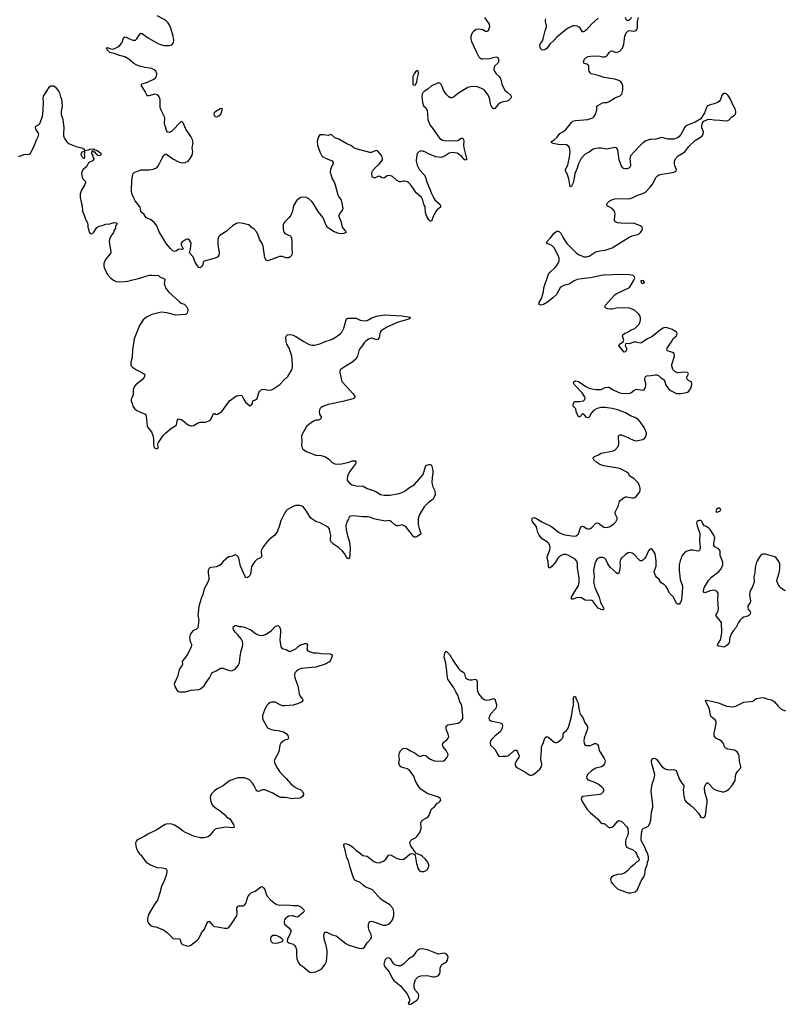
# Model space of a CAD drawing. Header units: inches. Extents: x 1843750 to 1959452, y 907112 to 1016326.
# Tile 20 of 137: x 1890329 to 1901690, y 910674 to 925316. Entities that reach past the tile are written whole.
import ezdxf

# ---------------------------------------------------------------- set-up
doc = ezdxf.new("R2010")
doc.units = ezdxf.units.IN
doc.header["$MEASUREMENT"] = 0
for name, color, linetype in [('B8991', 7, 'Continuous'), ('B8992', 7, 'Continuous'), ('B9901', 7, 'Continuous'), ('B9902', 7, 'Continuous')]:
    doc.layers.add(name, color=color, linetype=linetype)

msp = doc.modelspace()

# ---------------------------------------------------------------- linework, layer by layer
at = {"layer": 'B8991', "color": 6, "elevation": 700}
for points in [[(1892177, 920000), (1892156, 919970), (1892053, 919887), (1892030, 919857), (1892017, 919810), (1892013, 919730), (1891988, 919690), (1891983, 919670), (1891985, 919650), (1892000, 919610), (1892008, 919570), (1892032, 919532), (1892070, 919505), (1892134, 919474), (1892190, 919454), (1892203, 919443), (1892210, 919414), (1892211, 919370), (1892225, 919270), (1892234, 919250), (1892285, 919185), (1892309, 919130), (1892316, 919090), (1892315, 919010), (1892321, 918970), (1892331, 918950), (1892350, 918941), (1892370, 918939), (1892384, 918950), (1892379, 919010), (1892389, 919030), (1892462, 919130), (1892495, 919165), (1892570, 919230), (1892650, 919280), (1892658, 919290), (1892669, 919351), (1892690, 919378), (1892710, 919377), (1892730, 919369), (1892776, 919336), (1892810, 919304), (1892830, 919292), (1892870, 919277), (1892890, 919276), (1892910, 919282), (1892970, 919316), (1893010, 919330), (1893090, 919330), (1893139, 919350), (1893169, 919371), (1893210, 919459), (1893230, 919458), (1893250, 919447), (1893270, 919448), (1893330, 919488), (1893444, 919650), (1893550, 919723), (1893610, 919734), (1893630, 919726), (1893659, 919670), (1893686, 919630), (1893750, 919576), (1893770, 919584), (1893789, 919610), (1893793, 919647), (1893830, 919661), (1893857, 919683), (1893881, 919770), (1893893, 919787), (1893924, 919816), (1893950, 919820), (1894029, 919809), (1894070, 919812), (1894090, 919819), (1894195, 919890), (1894258, 919962), (1894301, 920000)], [(1895099, 920000), (1895108, 919950), (1895120, 919930), (1895286, 919750), (1895308, 919710), (1895302, 919690), (1895281, 919679), (1895130, 919638), (1894910, 919594), (1894834, 919566), (1894808, 919550), (1894790, 919530), (1894780, 919490), (1894785, 919450), (1894807, 919410), (1894806, 919390), (1894790, 919370), (1894770, 919362), (1894730, 919359), (1894695, 919345), (1894623, 919297), (1894592, 919268), (1894517, 919130), (1894514, 919110), (1894519, 919050), (1894517, 918990), (1894524, 918950), (1894535, 918930), (1894590, 918893), (1894730, 918838), (1894810, 918833), (1894874, 918814), (1894922, 918782), (1894970, 918730), (1895010, 918711), (1895050, 918707), (1895110, 918713), (1895223, 918737), (1895270, 918757), (1895316, 918756), (1895321, 918750), (1895324, 918730), (1895318, 918710), (1895228, 918590), (1895199, 918530), (1895193, 918490), (1895197, 918470), (1895210, 918446), (1895230, 918424), (1895270, 918401), (1895330, 918383), (1895430, 918377), (1895490, 918345), (1895610, 918304), (1895690, 918257), (1895743, 918243), (1895830, 918246), (1895969, 918271), (1896021, 918290), (1896057, 918310), (1896121, 918359), (1896197, 918403), (1896322, 918550), (1896361, 918670), (1896370, 918685), (1896390, 918698), (1896410, 918703), (1896430, 918703), (1896450, 918692), (1896470, 918610), (1896470, 918570), (1896459, 918510), (1896454, 918430), (1896469, 918369), (1896498, 918310), (1896501, 918250), (1896474, 918186), (1896396, 918130), (1896340, 918070), (1896270, 917958), (1896258, 917930), (1896249, 917891), (1896249, 917810), (1896264, 917750), (1896286, 917690), (1896288, 917670), (1896280, 917660), (1896230, 917628), (1896210, 917620), (1896190, 917619), (1896170, 917636), (1896150, 917670), (1896069, 917769), (1896050, 917785), (1896010, 917802), (1895990, 917801), (1895950, 917788), (1895929, 917789), (1895902, 917802), (1895853, 917850), (1895830, 917863), (1895810, 917866), (1895770, 917861), (1895630, 917881), (1895590, 917891), (1895530, 917918), (1895490, 917923), (1895423, 917923), (1895290, 917936), (1895246, 917934), (1895230, 917926), (1895218, 917910), (1895212, 917888), (1895190, 917849), (1895177, 917790), (1895180, 917730), (1895200, 917640), (1895227, 917550), (1895241, 917450), (1895232, 917370), (1895230, 917310), (1895210, 917300), (1895190, 917315), (1895156, 917376), (1895127, 917410), (1895066, 917466), (1894990, 917516), (1894959, 917550), (1894948, 917570), (1894945, 917590), (1894951, 917650), (1894943, 917690), (1894930, 917740), (1894910, 917768), (1894792, 917832), (1894730, 917854), (1894671, 917891), (1894648, 917910), (1894590, 918009), (1894546, 918066), (1894521, 918081), (1894490, 918090), (1894429, 918091), (1894390, 918078), (1894310, 918032), (1894287, 918013), (1894271, 917990), (1894230, 917902), (1894207, 917870), (1894188, 917792), (1894160, 917710), (1894122, 917650), (1894030, 917581), (1893979, 917521), (1893937, 917463), (1893922, 917430), (1893919, 917410), (1893924, 917350), (1893920, 917330), (1893905, 917315), (1893850, 917287), (1893821, 917259), (1893801, 917230), (1893775, 917185), (1893759, 917070), (1893750, 917052), (1893730, 917029), (1893710, 917017), (1893690, 917021), (1893677, 917037), (1893610, 917190), (1893584, 917310), (1893575, 917330), (1893555, 917350), (1893530, 917357), (1893490, 917339), (1893451, 917329), (1893430, 917329), (1893350, 917257), (1893313, 917210), (1893290, 917192), (1893250, 917178), (1893174, 917170), (1893156, 917164), (1893139, 917150), (1893131, 917130), (1893130, 917090), (1893141, 917010), (1893138, 916990), (1893114, 916930), (1893072, 916850), (1893050, 916770), (1893023, 916710), (1892990, 916590), (1892977, 916450), (1892991, 916390), (1892974, 916270), (1892950, 916249), (1892930, 916245), (1892901, 916230), (1892871, 916190), (1892862, 916170), (1892854, 916130), (1892863, 916070), (1892879, 916030), (1892881, 916010), (1892876, 915990), (1892824, 915876), (1892771, 915810), (1892745, 915770), (1892746, 915730), (1892742, 915718), (1892707, 915670), (1892691, 915629), (1892675, 915550), (1892651, 915490), (1892635, 915465), (1892626, 915434), (1892639, 915390), (1892670, 915338), (1892687, 915327), (1892703, 915323), (1892790, 915321), (1892870, 915343), (1892990, 915353), (1893016, 915364), (1893070, 915411), (1893099, 915461), (1893150, 915531), (1893179, 915590), (1893195, 915610), (1893249, 915631), (1893310, 915671), (1893326, 915674), (1893350, 915671), (1893410, 915647), (1893470, 915635), (1893490, 915639), (1893530, 915657), (1893573, 915710), (1893596, 915750), (1893605, 915850), (1893621, 915930), (1893641, 915990), (1893645, 916030), (1893638, 916070), (1893620, 916110), (1893570, 916170), (1893528, 916208), (1893504, 916250), (1893499, 916270), (1893506, 916290), (1893530, 916307), (1893550, 916307), (1893590, 916290), (1893630, 916294), (1893670, 916284), (1893761, 916241), (1893830, 916189), (1893870, 916170), (1893910, 916158), (1893950, 916162), (1893990, 916178), (1894070, 916234), (1894130, 916296), (1894150, 916304), (1894170, 916305), (1894190, 916287), (1894204, 916250), (1894206, 916210), (1894196, 916090), (1894198, 916058), (1894209, 915990), (1894230, 915965), (1894290, 915948), (1894330, 915926), (1894355, 915925), (1894430, 915958), (1894465, 915995), (1894490, 916014), (1894570, 916040), (1894590, 916039), (1894607, 916027), (1894593, 915953), (1894611, 915930), (1894690, 915901), (1894750, 915900), (1894810, 915890), (1894944, 915884), (1894970, 915870), (1894974, 915850), (1894948, 915790), (1894931, 915769), (1894870, 915732), (1894730, 915688), (1894510, 915667), (1894468, 915650), (1894440, 915630), (1894422, 915610), (1894414, 915590), (1894412, 915570), (1894416, 915530), (1894462, 915410), (1894479, 915290), (1894496, 915256), (1894530, 915210), (1894534, 915190), (1894520, 915170), (1894471, 915149), (1894390, 915124), (1894270, 915110), (1894234, 915114), (1894190, 915130), (1894126, 915166), (1894070, 915169), (1894050, 915161), (1894022, 915138), (1893996, 915110), (1893964, 915050), (1893936, 914970), (1893935, 914935), (1893941, 914910), (1894010, 914785), (1894042, 914770), (1894110, 914750), (1894170, 914744), (1894250, 914724), (1894290, 914700), (1894312, 914670), (1894320, 914650), (1894322, 914630), (1894317, 914623), (1894307, 914613), (1894270, 914602), (1894237, 914583), (1894210, 914557), (1894194, 914530), (1894180, 914430), (1894115, 914310), (1894112, 914290), (1894116, 914270), (1894150, 914195), (1894190, 914136), (1894230, 914090), (1894290, 914033), (1894355, 913955), (1894410, 913909), (1894448, 913888), (1894504, 913864), (1894525, 913845), (1894545, 913810), (1894544, 913790), (1894530, 913764), (1894510, 913748), (1894490, 913740), (1894408, 913732), (1894370, 913731), (1894310, 913745), (1894270, 913749), (1894210, 913747), (1894170, 913762), (1894090, 913815), (1893970, 913863), (1893930, 913861), (1893890, 913843), (1893870, 913840), (1893850, 913850), (1893841, 913861), (1893810, 913932), (1893790, 913961), (1893743, 914010), (1893710, 914028), (1893670, 914040), (1893624, 914044), (1893570, 914041), (1893458, 914002), (1893433, 913987), (1893350, 913921), (1893263, 913877), (1893221, 913850), (1893183, 913810), (1893164, 913776), (1893161, 913750), (1893171, 913689), (1893184, 913650), (1893197, 913630), (1893237, 913597), (1893306, 913550), (1893379, 913490), (1893403, 913463), (1893451, 913430), (1893504, 913350), (1893513, 913310), (1893510, 913302), (1893490, 913297), (1893390, 913308), (1893250, 913285), (1893230, 913274), (1893196, 913244), (1893158, 913190), (1893132, 913168), (1893110, 913158), (1893071, 913150), (1893010, 913152), (1892927, 913167), (1892790, 913230), (1892750, 913252), (1892707, 913287), (1892630, 913340), (1892590, 913355), (1892530, 913360), (1892490, 913347), (1892356, 913264), (1892234, 913206), (1892178, 913170), (1892090, 913126), (1892069, 913111), (1892053, 913090), (1892048, 913070), (1892055, 913030), (1892066, 912986), (1892085, 912945), (1892111, 912911), (1892135, 912890), (1892157, 912850), (1892207, 912790), (1892271, 912750), (1892366, 912706), (1892450, 912702), (1892493, 912693), (1892510, 912677), (1892516, 912656), (1892510, 912610), (1892474, 912510), (1892435, 912425), (1892413, 912330), (1892387, 912250), (1892375, 912225), (1892326, 912154), (1892244, 912010), (1892230, 911946), (1892228, 911908), (1892242, 911882), (1892270, 911847), (1892310, 911831), (1892350, 911825), (1892463, 911783), (1892522, 911742), (1892588, 911670), (1892610, 911654), (1892630, 911647), (1892690, 911652), (1892707, 911647), (1892715, 911635), (1892730, 911585), (1892750, 911562), (1892810, 911543), (1892830, 911540), (1892850, 911545), (1892870, 911553), (1892959, 911621), (1892988, 911652), (1893030, 911737), (1893073, 911790), (1893110, 911876), (1893130, 911905), (1893150, 911905), (1893194, 911850), (1893210, 911837), (1893230, 911829), (1893270, 911827), (1893370, 911804), (1893410, 911805), (1893430, 911813), (1893466, 911854), (1893556, 911990), (1893562, 912030), (1893556, 912104), (1893564, 912130), (1893583, 912137), (1893650, 912140), (1893671, 912149), (1893687, 912173), (1893719, 912270), (1893746, 912314), (1893770, 912330), (1893826, 912354), (1893910, 912419), (1893930, 912425), (1893950, 912407), (1893970, 912379), (1893990, 912310), (1894010, 912276), (1894053, 912230), (1894130, 912167), (1894150, 912158), (1894190, 912150), (1894295, 912155), (1894390, 912142), (1894461, 912141), (1894490, 912133), (1894516, 912116), (1894550, 912078), (1894554, 912070), (1894551, 912050), (1894542, 912038), (1894470, 911978), (1894450, 911972), (1894430, 911975), (1894391, 911991), (1894370, 911992), (1894330, 911984), (1894302, 911970), (1894277, 911950), (1894264, 911930), (1894256, 911910), (1894256, 911890), (1894265, 911865), (1894330, 911810), (1894355, 911775), (1894356, 911750), (1894351, 911730), (1894306, 911650), (1894301, 911610), (1894329, 911589), (1894390, 911570), (1894410, 911550), (1894430, 911519), (1894443, 911490), (1894441, 911410), (1894449, 911350), (1894470, 911290), (1894490, 911265), (1894550, 911226), (1894623, 911163), (1894650, 911148), (1894730, 911158), (1894799, 911190), (1894823, 911210), (1894844, 911236), (1894869, 911271), (1894889, 911310), (1894899, 911430), (1894897, 911470), (1894886, 911530), (1894857, 911630), (1894849, 911691), (1894851, 911729), (1894870, 911748), (1894890, 911746), (1894970, 911705), (1895030, 911690), (1895177, 911577), (1895210, 911557), (1895369, 911511), (1895410, 911505), (1895430, 911511), (1895450, 911526), (1895491, 911589), (1895546, 911650), (1895555, 911670), (1895552, 911710), (1895520, 911770), (1895510, 911810), (1895512, 911870), (1895519, 911890), (1895530, 911903), (1895550, 911908), (1895590, 911900), (1895730, 911850), (1895750, 911849), (1895770, 911850), (1895810, 911865), (1895840, 911890), (1895866, 911930), (1895887, 911990), (1895888, 912050), (1895881, 912081), (1895868, 912108), (1895830, 912152), (1895730, 912214), (1895687, 912247), (1895570, 912377), (1895463, 912423), (1895430, 912445), (1895390, 912483), (1895330, 912508), (1895310, 912522), (1895290, 912557), (1895241, 912710), (1895216, 912810), (1895192, 912852), (1895166, 912970), (1895152, 913010), (1895147, 913053), (1895158, 913062), (1895170, 913064), (1895230, 913045), (1895279, 913010), (1895330, 912959), (1895370, 912936), (1895429, 912889), (1895490, 912877), (1895590, 912800), (1895630, 912782), (1895670, 912780), (1895736, 912804), (1895770, 912830), (1895810, 912890), (1895830, 912897), (1895850, 912892), (1895927, 912847), (1895970, 912833), (1896010, 912829), (1896030, 912833), (1896054, 912846), (1896130, 912913), (1896150, 912918), (1896174, 912914), (1896200, 912900), (1896207, 912887), (1896213, 912827), (1896225, 912770), (1896250, 912691), (1896270, 912659), (1896290, 912649), (1896333, 912647), (1896370, 912665), (1896391, 912689), (1896406, 912730), (1896406, 912750), (1896391, 912790), (1896355, 912835), (1896310, 912879), (1896290, 912891), (1896219, 912919), (1896141, 913030), (1896128, 913068), (1896131, 913090), (1896140, 913110), (1896154, 913126), (1896210, 913152), (1896230, 913167), (1896275, 913230), (1896293, 913287), (1896295, 913310), (1896288, 913370), (1896301, 913399), (1896321, 913419), (1896374, 913446), (1896396, 913464), (1896412, 913488), (1896450, 913583), (1896490, 913612), (1896530, 913665), (1896550, 913672), (1896573, 913690), (1896584, 913710), (1896582, 913730), (1896553, 913753), (1896382, 913810), (1896290, 913875), (1896260, 913910), (1896210, 913991), (1896185, 914065), (1896130, 914140), (1896090, 914174), (1896030, 914190), (1895990, 914207), (1895971, 914230), (1895964, 914256), (1895974, 914330), (1895961, 914370), (1895970, 914410), (1895983, 914437), (1896000, 914460), (1896023, 914477), (1896050, 914482), (1896090, 914471), (1896127, 914447), (1896207, 914407), (1896250, 914373), (1896270, 914363), (1896290, 914364), (1896330, 914377), (1896355, 914375), (1896370, 914369), (1896430, 914321), (1896490, 914296), (1896510, 914292), (1896625, 914295), (1896653, 914310), (1896683, 914350), (1896692, 914370), (1896693, 914387), (1896686, 914410), (1896664, 914450), (1896622, 914502), (1896613, 914530), (1896616, 914550), (1896630, 914570), (1896681, 914610), (1896695, 914630), (1896703, 914650), (1896696, 914690), (1896669, 914751), (1896664, 914790), (1896668, 914810), (1896690, 914832), (1896811, 914849), (1896843, 914857), (1896869, 914871), (1896890, 914890), (1896906, 914914), (1896911, 914930), (1896914, 914970), (1896898, 915110), (1896893, 915130), (1896870, 915170), (1896839, 915270), (1896813, 915313), (1896781, 915381), (1896691, 915511), (1896679, 915570), (1896678, 915630), (1896659, 915750), (1896638, 915830), (1896640, 915870), (1896650, 915910), (1896662, 915918), (1896670, 915919), (1896721, 915870), (1896764, 915790), (1896849, 915669), (1896879, 915639), (1896930, 915606), (1896940, 915590), (1896946, 915550), (1896957, 915530), (1896984, 915510), (1897010, 915501), (1897050, 915500), (1897090, 915509), (1897110, 915505), (1897117, 915497), (1897126, 915470), (1897126, 915370), (1897132, 915330), (1897150, 915284), (1897190, 915234), (1897230, 915207), (1897270, 915198), (1897310, 915200), (1897370, 915223), (1897390, 915211), (1897412, 915130), (1897415, 915110), (1897410, 915092), (1897398, 915070), (1897326, 914990), (1897313, 914970), (1897299, 914930), (1897303, 914910), (1897330, 914888), (1897470, 914862), (1897490, 914850), (1897499, 914839), (1897505, 914810), (1897494, 914770), (1897471, 914729), (1897390, 914661), (1897340, 914610), (1897326, 914590), (1897319, 914559), (1897325, 914530), (1897390, 914467), (1897438, 914378), (1897450, 914364), (1897461, 914361), (1897510, 914366), (1897550, 914364), (1897584, 914370), (1897614, 914390), (1897670, 914444), (1897690, 914454), (1897713, 914453), (1897728, 914430), (1897752, 914370), (1897746, 914350), (1897705, 914290), (1897690, 914250), (1897690, 914227), (1897700, 914210), (1897726, 914190), (1897837, 914130), (1897910, 914082), (1897930, 914082), (1897950, 914088), (1897990, 914110), (1898057, 914170), (1898081, 914210), (1898087, 914230), (1898087, 914250), (1898075, 914295), (1898073, 914330), (1898082, 914450), (1898081, 914510), (1898106, 914554), (1898125, 914615), (1898141, 914639), (1898151, 914649), (1898170, 914649), (1898190, 914640), (1898270, 914572), (1898290, 914567), (1898310, 914567), (1898330, 914577), (1898370, 914605), (1898393, 914630), (1898403, 914650), (1898402, 914690), (1898407, 914710), (1898455, 914745), (1898470, 914763), (1898483, 914790), (1898528, 914952), (1898542, 915058), (1898559, 915121), (1898557, 915230), (1898570, 915255), (1898588, 915248), (1898597, 915210), (1898629, 915150), (1898635, 915070), (1898658, 914990), (1898703, 914930), (1898723, 914870), (1898767, 914807), (1898768, 914770), (1898716, 914630), (1898711, 914590), (1898716, 914550), (1898730, 914528), (1898750, 914521), (1898810, 914524), (1898870, 914550), (1898890, 914550), (1898910, 914540), (1898923, 914523), (1898941, 914450), (1899014, 914330), (1899024, 914310), (1899026, 914290), (1899018, 914250), (1898999, 914221), (1898974, 914206), (1898890, 914185), (1898830, 914153), (1898766, 914090), (1898750, 914050), (1898754, 914030), (1898771, 914010), (1898861, 913981), (1898930, 913946), (1898975, 913915), (1898994, 913894), (1899003, 913870), (1899004, 913850), (1898995, 913825), (1898976, 913804), (1898947, 913793), (1898695, 913765), (1898675, 913750), (1898671, 913730), (1898686, 913690), (1898759, 913570), (1898804, 913524), (1898913, 913433), (1898970, 913370), (1898990, 913361), (1899010, 913363), (1899030, 913355), (1899070, 913312), (1899090, 913303), (1899110, 913304), (1899130, 913310), (1899159, 913330), (1899210, 913394), (1899230, 913405), (1899250, 913404), (1899276, 913390), (1899352, 913312), (1899366, 913290), (1899372, 913228), (1899363, 913190), (1899336, 913130), (1899329, 913090), (1899330, 913045), (1899350, 913010), (1899390, 912991), (1899436, 912976), (1899478, 912938), (1899496, 912910), (1899510, 912872), (1899525, 912850), (1899532, 912830), (1899531, 912810), (1899494, 912786), (1899454, 912746), (1899410, 912714), (1899359, 912661), (1899315, 912625), (1899272, 912608), (1899210, 912602), (1899150, 912583), (1899119, 912561), (1899109, 912530), (1899119, 912490), (1899140, 912460), (1899210, 912393), (1899258, 912370), (1899290, 912362), (1899350, 912337), (1899374, 912334), (1899410, 912334), (1899473, 912347), (1899502, 912370), (1899563, 912510), (1899604, 912570), (1899616, 912610), (1899630, 912690), (1899653, 912750), (1899659, 912790), (1899674, 912826), (1899673, 912867), (1899663, 912910), (1899644, 912944), (1899618, 913010), (1899565, 913110), (1899561, 913150), (1899574, 913246), (1899584, 913276), (1899595, 913290), (1899650, 913311), (1899661, 913319), (1899673, 913330), (1899690, 913365), (1899707, 913413), (1899718, 913530), (1899736, 913604), (1899736, 913644), (1899716, 913796), (1899713, 913850), (1899728, 913950), (1899757, 914030), (1899764, 914090), (1899719, 914270), (1899719, 914301), (1899730, 914326), (1899750, 914333), (1899770, 914330), (1899790, 914318), (1899872, 914210), (1899910, 914180), (1899930, 914170), (1899990, 914160), (1900000, 914161)], [(1900000, 916772), (1899982, 916790), (1899954, 916854), (1899931, 916891), (1899910, 916911), (1899861, 916941), (1899832, 916990), (1899790, 917026), (1899775, 917050), (1899759, 917090), (1899758, 917110), (1899787, 917190), (1899785, 917270), (1899778, 917338), (1899770, 917373), (1899757, 917397), (1899730, 917433), (1899710, 917447), (1899690, 917441), (1899670, 917417), (1899631, 917330), (1899615, 917305), (1899590, 917280), (1899570, 917269), (1899550, 917270), (1899453, 917370), (1899430, 917384), (1899390, 917392), (1899370, 917389), (1899330, 917365), (1899269, 917310), (1899255, 917290), (1899246, 917250), (1899250, 917190), (1899248, 917150), (1899230, 917087), (1899210, 917076), (1899190, 917089), (1899152, 917132), (1899110, 917170), (1899081, 917201), (1899066, 917226), (1899038, 917290), (1899018, 917310), (1898990, 917319), (1898950, 917317), (1898930, 917310), (1898907, 917290), (1898890, 917263), (1898877, 917230), (1898856, 917130), (1898863, 917030), (1898855, 916950), (1898874, 916874), (1898941, 916730), (1898959, 916650), (1899002, 916570), (1899008, 916550), (1898998, 916542), (1898990, 916540), (1898970, 916546), (1898926, 916566), (1898850, 916664), (1898830, 916680), (1898810, 916683), (1898770, 916678), (1898730, 916684), (1898676, 916716), (1898650, 916724), (1898602, 916718), (1898550, 916698), (1898530, 916699), (1898526, 916710), (1898529, 916730), (1898561, 916790), (1898630, 916901), (1898644, 916950), (1898644, 917010), (1898619, 917170), (1898616, 917230), (1898605, 917265), (1898576, 917296), (1898475, 917355), (1898450, 917362), (1898410, 917362), (1898373, 917350), (1898346, 917330), (1898327, 917310), (1898290, 917250), (1898242, 917190), (1898210, 917166), (1898190, 917167), (1898185, 917185), (1898180, 917260), (1898166, 917310), (1898167, 917330), (1898205, 917430), (1898209, 917470), (1898201, 917510), (1898188, 917530), (1898169, 917548), (1898094, 917594), (1898049, 917650), (1898026, 917690), (1898014, 917750), (1898002, 917782), (1897949, 917850), (1897942, 917870), (1897942, 917898), (1897950, 917910), (1897970, 917915), (1898010, 917899), (1898088, 917848), (1898230, 917779), (1898335, 917695), (1898383, 917670), (1898430, 917656), (1898567, 917633), (1898599, 917641), (1898630, 917669), (1898661, 917759), (1898670, 917775), (1898690, 917785), (1898710, 917777), (1898750, 917751), (1898770, 917744), (1898790, 917744), (1898810, 917750), (1898830, 917764), (1898879, 917821), (1898890, 917830), (1898910, 917836), (1898930, 917831), (1898990, 917784), (1899010, 917771), (1899030, 917765), (1899070, 917767), (1899090, 917774), (1899150, 917813), (1899185, 917850), (1899205, 917890), (1899205, 917910), (1899176, 917970), (1899178, 917990), (1899227, 918090), (1899242, 918150), (1899250, 918166), (1899310, 918209), (1899330, 918218), (1899350, 918221), (1899430, 918205), (1899450, 918205), (1899469, 918211), (1899490, 918225), (1899530, 918274), (1899546, 918310), (1899547, 918350), (1899538, 918390), (1899513, 918433), (1899452, 918492), (1899393, 918530), (1899370, 918570), (1899348, 918588), (1899244, 918644), (1899010, 918681), (1898950, 918702), (1898906, 918730), (1898861, 918770), (1898850, 918790), (1898853, 918810), (1898870, 918822), (1898918, 918842), (1898968, 918872), (1899130, 918899), (1899170, 918912), (1899225, 918975), (1899230, 919010), (1899227, 919113), (1899231, 919130), (1899250, 919143), (1899270, 919142), (1899323, 919123), (1899450, 919064), (1899490, 919054), (1899590, 919073), (1899610, 919084), (1899629, 919110), (1899641, 919150), (1899641, 919170), (1899608, 919250), (1899555, 919330), (1899518, 919370), (1899470, 919402), (1899407, 919427), (1899330, 919469), (1899282, 919490), (1899210, 919513), (1899130, 919533), (1899030, 919548), (1898970, 919548), (1898908, 919532), (1898855, 919505), (1898824, 919470), (1898790, 919406), (1898770, 919394), (1898750, 919402), (1898710, 919452), (1898690, 919454), (1898650, 919410), (1898630, 919410), (1898596, 919490), (1898593, 919530), (1898554, 919570), (1898552, 919590), (1898558, 919610), (1898568, 919632), (1898583, 919637), (1898650, 919637), (1898704, 919650), (1898727, 919670), (1898730, 919690), (1898722, 919710), (1898685, 919765), (1898570, 919890), (1898558, 919910), (1898562, 919930), (1898590, 919945), (1898630, 919936), (1898742, 919862), (1898790, 919838), (1898830, 919826), (1898894, 919814), (1898950, 919814), (1898970, 919818), (1899030, 919847), (1899070, 919853), (1899090, 919849), (1899137, 919817), (1899230, 919772), (1899270, 919764), (1899370, 919756), (1899410, 919765), (1899456, 919804), (1899490, 919820), (1899590, 919808), (1899610, 919813), (1899624, 919836), (1899634, 919870), (1899631, 919909), (1899617, 919950), (1899619, 919981), (1899625, 920000)], [(1899848, 920000), (1899859, 919990), (1899891, 919971), (1899901, 919961), (1899914, 919934), (1899925, 919890), (1899970, 919828), (1900000, 919804)]]:
    msp.add_lwpolyline(points, dxfattribs=at)
for points in [[(1894130, 911698), (1894090, 911695), (1894061, 911670), (1894053, 911650), (1894056, 911630), (1894065, 911610), (1894087, 911590), (1894130, 911584), (1894170, 911589), (1894232, 911608), (1894242, 911630), (1894224, 911650), (1894194, 911670), (1894153, 911693)], [(1896310, 911498), (1896270, 911492), (1896250, 911483), (1896214, 911450), (1896176, 911390), (1896110, 911349), (1896030, 911269), (1895990, 911245), (1895950, 911245), (1895903, 911263), (1895882, 911282), (1895837, 911350), (1895810, 911365), (1895782, 911358), (1895755, 911330), (1895741, 911270), (1895743, 911250), (1895755, 911230), (1895817, 911157), (1895865, 911065), (1895888, 911028), (1895988, 910948), (1896084, 910830), (1896122, 910750), (1896120, 910720), (1896102, 910690), (1896110, 910674), (1896130, 910674), (1896150, 910682), (1896230, 910736), (1896244, 910750), (1896253, 910770), (1896259, 910810), (1896253, 910830), (1896206, 910886), (1896194, 910910), (1896190, 910930), (1896188, 910972), (1896203, 911030), (1896213, 911047), (1896250, 911084), (1896290, 911095), (1896390, 911101), (1896470, 911082), (1896490, 911082), (1896530, 911090), (1896550, 911100), (1896571, 911130), (1896577, 911157), (1896578, 911210), (1896591, 911249), (1896610, 911270), (1896670, 911305), (1896685, 911330), (1896695, 911375), (1896690, 911394), (1896670, 911421), (1896651, 911431), (1896630, 911433), (1896550, 911422), (1896510, 911433), (1896390, 911483)]]:
    msp.add_lwpolyline(points, close=True, dxfattribs=at)
at = {"layer": 'B8992', "color": 6, "elevation": 700}
for points in [[(1897236, 925350), (1897303, 925250), (1897310, 925210), (1897296, 925164), (1897289, 925151), (1897270, 925138), (1897250, 925142), (1897210, 925165), (1897190, 925172), (1897143, 925177), (1897111, 925169), (1897070, 925140), (1897050, 925118), (1897034, 925070), (1897034, 925030), (1897044, 924990), (1897110, 924841), (1897150, 924765), (1897170, 924743), (1897190, 924735), (1897210, 924733), (1897310, 924740), (1897410, 924761), (1897434, 924754), (1897443, 924723), (1897441, 924690), (1897431, 924669), (1897390, 924630), (1897379, 924610), (1897376, 924576), (1897382, 924550), (1897408, 924510), (1897453, 924473), (1897468, 924450), (1897485, 924410), (1897495, 924350), (1897537, 924270), (1897570, 924236), (1897629, 924190), (1897637, 924170), (1897626, 924150), (1897590, 924116), (1897570, 924105), (1897493, 924087), (1897465, 924075), (1897431, 924049), (1897390, 923997), (1897370, 923990), (1897350, 924007), (1897330, 924050), (1897318, 924090), (1897310, 924155), (1897280, 924210), (1897230, 924271), (1897190, 924293), (1897130, 924316), (1897050, 924324), (1896990, 924308), (1896850, 924222), (1896775, 924165), (1896750, 924156), (1896730, 924156), (1896703, 924170), (1896666, 924206), (1896624, 924270), (1896610, 924312), (1896590, 924352), (1896570, 924374), (1896550, 924375), (1896450, 924330), (1896395, 924285), (1896337, 924250), (1896320, 924230), (1896310, 924209), (1896303, 924170), (1896312, 924090), (1896324, 924044), (1896334, 924030), (1896364, 924004), (1896382, 923970), (1896392, 923830), (1896422, 923750), (1896462, 923702), (1896550, 923573), (1896573, 923550), (1896610, 923525), (1896637, 923517), (1896810, 923512), (1896841, 923519), (1896890, 923554), (1896912, 923552), (1896923, 923530), (1896927, 923510), (1896924, 923450), (1896929, 923409), (1896970, 923250), (1896968, 923232), (1896950, 923227), (1896930, 923243), (1896899, 923279), (1896843, 923323), (1896829, 923329), (1896750, 923340), (1896730, 923338), (1896711, 923330), (1896650, 923290), (1896590, 923264), (1896510, 923278), (1896402, 923322), (1896350, 923352), (1896294, 923366), (1896262, 923358), (1896236, 923324), (1896223, 923277), (1896221, 923210), (1896234, 923150), (1896270, 923085), (1896350, 923000), (1896381, 922890), (1896430, 922786), (1896447, 922730), (1896481, 922661), (1896498, 922638), (1896570, 922570), (1896583, 922550), (1896581, 922530), (1896530, 922490), (1896510, 922465), (1896472, 922390), (1896450, 922319), (1896430, 922320), (1896410, 922338), (1896379, 922390), (1896359, 922450), (1896355, 922530), (1896333, 922573), (1896320, 922630), (1896311, 922650), (1896297, 922670), (1896221, 922741), (1896178, 922798), (1896132, 922872), (1896112, 922892), (1896090, 922904), (1896050, 922915), (1896030, 922916), (1895994, 922906), (1895970, 922905), (1895928, 922928), (1895870, 922982), (1895830, 923000), (1895790, 922993), (1895750, 922966), (1895730, 922958), (1895710, 922964), (1895690, 922980), (1895670, 922989), (1895650, 922986), (1895610, 922965), (1895590, 922962), (1895573, 922973), (1895565, 922990), (1895563, 923030), (1895573, 923070), (1895609, 923111), (1895672, 923168), (1895718, 923230), (1895721, 923250), (1895712, 923292), (1895650, 923361), (1895629, 923369), (1895610, 923366), (1895557, 923343), (1895530, 923342), (1895330, 923395), (1895292, 923412), (1895250, 923444), (1895190, 923468), (1895070, 923537), (1895010, 923557), (1894970, 923598), (1894950, 923607), (1894910, 923596), (1894845, 923605), (1894790, 923602), (1894767, 923573), (1894757, 923543), (1894751, 923509), (1894756, 923450), (1894790, 923350), (1894820, 923290), (1894830, 923279), (1894881, 923250), (1894970, 923216), (1894989, 923190), (1894988, 923170), (1894964, 923130), (1894948, 923088), (1894942, 923050), (1894973, 922950), (1895008, 922888), (1895018, 922858), (1895056, 922710), (1895070, 922680), (1895105, 922630), (1895112, 922612), (1895128, 922510), (1895126, 922494), (1895112, 922470), (1895079, 922430), (1895070, 922410), (1895070, 922390), (1895098, 922318), (1895122, 922230), (1895169, 922170), (1895178, 922150), (1895146, 922134), (1895110, 922132), (1895070, 922138), (1895002, 922162), (1894918, 922218), (1894897, 922237), (1894881, 922261), (1894867, 922290), (1894850, 922350), (1894837, 922370), (1894764, 922464), (1894690, 922587), (1894670, 922610), (1894623, 922650), (1894590, 922670), (1894550, 922677), (1894508, 922672), (1894450, 922636), (1894430, 922609), (1894395, 922550), (1894380, 922470), (1894355, 922410), (1894329, 922370), (1894266, 922310), (1894253, 922290), (1894246, 922270), (1894244, 922210), (1894250, 922170), (1894259, 922150), (1894270, 922136), (1894350, 922103), (1894359, 922090), (1894366, 922066), (1894374, 922010), (1894370, 921910), (1894378, 921850), (1894366, 921810), (1894350, 921790), (1894330, 921776), (1894310, 921773), (1894290, 921775), (1894230, 921796), (1894190, 921796), (1894030, 921735), (1894010, 921732), (1893990, 921738), (1893972, 921772), (1893947, 921950), (1893930, 921990), (1893891, 922050), (1893873, 922110), (1893850, 922154), (1893810, 922205), (1893770, 922229), (1893752, 922252), (1893730, 922266), (1893650, 922286), (1893587, 922293), (1893550, 922285), (1893491, 922249), (1893395, 922165), (1893307, 922110), (1893288, 922092), (1893275, 922050), (1893274, 921974), (1893292, 921850), (1893286, 921814), (1893273, 921787), (1893233, 921767), (1893070, 921723), (1893055, 921710), (1893048, 921670), (1893036, 921650), (1893010, 921626), (1892990, 921629), (1892970, 921654), (1892937, 921710), (1892905, 921790), (1892854, 921850), (1892867, 921910), (1892874, 921990), (1892867, 922010), (1892850, 922037), (1892830, 922050), (1892810, 922050), (1892790, 922042), (1892750, 922016), (1892727, 921993), (1892726, 921966), (1892756, 921910), (1892750, 921898), (1892710, 921901), (1892690, 921897), (1892650, 921873), (1892631, 921869), (1892610, 921876), (1892571, 921911), (1892510, 921984), (1892402, 922162), (1892367, 922250), (1892330, 922295), (1892292, 922332), (1892270, 922346), (1892210, 922370), (1892177, 922417), (1892141, 922450), (1892129, 922470), (1892119, 922530), (1892043, 922623), (1892027, 922650), (1891997, 922730), (1891991, 922770), (1891997, 922930), (1892009, 923011), (1892016, 923030), (1892030, 923044), (1892130, 923084), (1892257, 923083), (1892310, 923094), (1892350, 923110), (1892374, 923126), (1892393, 923147), (1892444, 923256), (1892470, 923298), (1892490, 923316), (1892510, 923314), (1892606, 923246), (1892690, 923200), (1892750, 923186), (1892788, 923192), (1892830, 923214), (1892863, 923250), (1892890, 923303), (1892899, 923350), (1892890, 923410), (1892904, 923490), (1892895, 923530), (1892870, 923578), (1892799, 923690), (1892754, 923794), (1892730, 923802), (1892590, 923657), (1892550, 923640), (1892525, 923645), (1892517, 923657), (1892484, 923750), (1892481, 923770), (1892485, 923850), (1892481, 923870), (1892430, 923970), (1892417, 924010), (1892414, 924130), (1892403, 924170), (1892390, 924185), (1892370, 924197), (1892330, 924207), (1892250, 924181), (1892230, 924183), (1892216, 924196), (1892193, 924250), (1892140, 924330), (1892139, 924350), (1892150, 924364), (1892230, 924386), (1892320, 924430), (1892345, 924450), (1892360, 924470), (1892368, 924510), (1892351, 924550), (1892329, 924570), (1892290, 924592), (1892190, 924605), (1892110, 924623), (1892070, 924637), (1892023, 924663), (1891950, 924727), (1891890, 924765), (1891810, 924782), (1891730, 924813), (1891670, 924830), (1891630, 924867), (1891618, 924890), (1891630, 924900), (1891681, 924881), (1891710, 924877), (1891730, 924882), (1891787, 924910), (1891811, 924929), (1891845, 924970), (1891856, 924990), (1891870, 925046), (1891890, 925060), (1891910, 925058), (1891959, 925030), (1892010, 925010), (1892050, 925011), (1892067, 925030), (1892097, 925083), (1892130, 925115), (1892150, 925110), (1892229, 925049), (1892390, 924955), (1892470, 924934), (1892549, 924931), (1892590, 924943), (1892613, 924970), (1892620, 925010), (1892611, 925069), (1892575, 925190), (1892550, 925244), (1892530, 925273), (1892495, 925310), (1892372, 925372)], [(1898923, 925337), (1898830, 925256), (1898750, 925164), (1898710, 925137), (1898690, 925137), (1898650, 925198), (1898610, 925220), (1898574, 925226), (1898550, 925223), (1898490, 925197), (1898450, 925171), (1898310, 925055), (1898270, 925010), (1898208, 924950), (1898168, 924890), (1898130, 924867), (1898090, 924861), (1898068, 924888), (1898059, 924930), (1898063, 924950), (1898097, 925002), (1898109, 925030), (1898137, 925150), (1898157, 925210), (1898158, 925230), (1898142, 925290), (1898142, 925310), (1898148, 925330)], [(1900000, 923537), (1899961, 923541), (1899890, 923560), (1899870, 923562), (1899783, 923537), (1899710, 923536), (1899690, 923532), (1899630, 923509), (1899590, 923483), (1899532, 923430), (1899405, 923290), (1899395, 923250), (1899403, 923150), (1899399, 923130), (1899380, 923110), (1899350, 923099), (1899330, 923097), (1899303, 923103), (1899290, 923111), (1899270, 923140), (1899238, 923230), (1899215, 923375), (1899210, 923392), (1899196, 923410), (1899170, 923415), (1899050, 923388), (1898970, 923403), (1898930, 923404), (1898890, 923400), (1898850, 923388), (1898790, 923347), (1898730, 923318), (1898673, 923250), (1898634, 923170), (1898614, 923106), (1898580, 923030), (1898570, 922961), (1898552, 922888), (1898530, 922839), (1898510, 922829), (1898487, 922950), (1898462, 923022), (1898438, 923070), (1898439, 923090), (1898473, 923150), (1898499, 923270), (1898508, 923350), (1898496, 923416), (1898479, 923439), (1898453, 923453), (1898330, 923460), (1898255, 923475), (1898228, 923490), (1898243, 923510), (1898271, 923529), (1898316, 923570), (1898357, 923623), (1898410, 923653), (1898450, 923686), (1898530, 923789), (1898550, 923805), (1898590, 923817), (1898769, 923830), (1898844, 923856), (1898862, 923870), (1898879, 923901), (1898903, 923970), (1898907, 924030), (1898918, 924042), (1898990, 924077), (1899010, 924083), (1899054, 924086), (1899090, 924098), (1899181, 924159), (1899250, 924185), (1899277, 924210), (1899289, 924269), (1899289, 924330), (1899281, 924361), (1899261, 924390), (1899230, 924410), (1899171, 924431), (1899110, 924443), (1899014, 924454), (1898910, 924490), (1898822, 924510), (1898804, 924524), (1898790, 924550), (1898785, 924570), (1898786, 924630), (1898770, 924648), (1898709, 924669), (1898704, 924690), (1898721, 924730), (1898742, 924750), (1898774, 924766), (1898810, 924773), (1898890, 924777), (1898950, 924772), (1898990, 924763), (1899030, 924763), (1899049, 924771), (1899059, 924781), (1899090, 924828), (1899110, 924846), (1899130, 924853), (1899172, 924832), (1899195, 924830), (1899244, 924850), (1899286, 924890), (1899307, 924953), (1899319, 925070), (1899339, 925121), (1899370, 925149), (1899390, 925154), (1899450, 925147), (1899475, 925150), (1899490, 925157), (1899501, 925170), (1899507, 925190), (1899509, 925291), (1899524, 925350)], [(1899423, 925350), (1899390, 925314), (1899370, 925301), (1899346, 925310), (1899330, 925350)], [(1890310, 923286), (1890330, 923285), (1890390, 923311), (1890470, 923314), (1890490, 923332), (1890510, 923365), (1890550, 923450), (1890582, 923538), (1890608, 923590), (1890611, 923610), (1890606, 923630), (1890569, 923689), (1890562, 923718), (1890567, 923733), (1890608, 923752), (1890626, 923770), (1890666, 923874), (1890678, 923970), (1890682, 924090), (1890677, 924150), (1890681, 924179), (1890770, 924316), (1890790, 924331), (1890810, 924334), (1890831, 924330), (1890856, 924316), (1890910, 924250), (1890920, 924230), (1890935, 924170), (1890952, 924132), (1890960, 924030), (1890945, 923950), (1890944, 923910), (1890967, 923830), (1890981, 923750), (1890983, 923710), (1890977, 923630), (1890981, 923590), (1890996, 923550), (1891022, 923502), (1891043, 923483), (1891068, 923468), (1891170, 923428), (1891266, 923406), (1891287, 923390), (1891292, 923372), (1891350, 923378), (1891371, 923391), (1891430, 923394), (1891438, 923378), (1891470, 923374), (1891510, 923352), (1891536, 923330), (1891536, 923310), (1891530, 923298), (1891509, 923289), (1891490, 923298), (1891475, 923315), (1891462, 923322), (1891450, 923346), (1891427, 923347), (1891422, 923362), (1891410, 923366), (1891398, 923362), (1891394, 923330), (1891404, 923304), (1891414, 923290), (1891414, 923270), (1891432, 923252), (1891432, 923248), (1891410, 923218), (1891351, 923189), (1891333, 923147), (1891304, 923116), (1891270, 923090), (1891250, 923055), (1891248, 923028), (1891259, 922970), (1891267, 922950), (1891304, 922910), (1891306, 922890), (1891296, 922864), (1891242, 922770), (1891228, 922728), (1891225, 922670), (1891241, 922601), (1891259, 922550), (1891262, 922470), (1891288, 922410), (1891302, 922362), (1891336, 922290), (1891341, 922270), (1891341, 922230), (1891358, 922190), (1891358, 922170), (1891365, 922150), (1891377, 922137), (1891390, 922131), (1891410, 922138), (1891430, 922158), (1891476, 922224), (1891510, 922246), (1891570, 922259), (1891610, 922276), (1891670, 922281), (1891730, 922298), (1891757, 922297), (1891774, 922290), (1891772, 922270), (1891752, 922250), (1891754, 922210), (1891730, 922186), (1891721, 922150), (1891682, 922098), (1891662, 922050), (1891657, 922010), (1891685, 921870), (1891682, 921850), (1891670, 921829), (1891602, 921750), (1891577, 921690), (1891577, 921650), (1891584, 921630), (1891630, 921530), (1891683, 921470), (1891722, 921442), (1891764, 921424), (1891810, 921416), (1891890, 921420), (1891934, 921426), (1892011, 921449), (1892094, 921466), (1892250, 921515), (1892290, 921516), (1892330, 921511), (1892370, 921518), (1892390, 921512), (1892412, 921490), (1892470, 921467), (1892487, 921450), (1892477, 921390), (1892488, 921350), (1892497, 921330), (1892541, 921270), (1892710, 921115), (1892730, 921100), (1892770, 921084), (1892788, 921070), (1892808, 921050), (1892828, 921010), (1892828, 920990), (1892816, 920950), (1892803, 920937), (1892789, 920931), (1892650, 920920), (1892516, 920956), (1892430, 920965), (1892350, 920949), (1892291, 920930), (1892213, 920890), (1892164, 920850), (1892134, 920810), (1892111, 920769), (1892027, 920570), (1892016, 920470), (1892004, 920410), (1891999, 920290), (1891982, 920218), (1891982, 920182), (1891986, 920170), (1892005, 920150), (1892066, 920110), (1892144, 920070), (1892173, 920050), (1892186, 920030), (1892184, 920010), (1892177, 920000)], [(1900000, 920718), (1899950, 920735), (1899910, 920736), (1899891, 920730), (1899850, 920706), (1899720, 920600), (1899650, 920565), (1899570, 920508), (1899550, 920503), (1899490, 920519), (1899470, 920521), (1899450, 920518), (1899390, 920494), (1899350, 920500), (1899330, 920495), (1899328, 920470), (1899344, 920430), (1899347, 920410), (1899330, 920376), (1899309, 920370), (1899230, 920465), (1899240, 920490), (1899295, 920525), (1899302, 920538), (1899306, 920550), (1899286, 920610), (1899290, 920630), (1899317, 920650), (1899370, 920672), (1899417, 920703), (1899470, 920726), (1899532, 920790), (1899542, 920810), (1899551, 920850), (1899553, 920873), (1899547, 920907), (1899530, 920935), (1899469, 920989), (1899430, 921011), (1899390, 921024), (1899289, 921031), (1899190, 921024), (1899130, 921011), (1899110, 921011), (1899070, 921018), (1899035, 921030), (1899021, 921050), (1899031, 921070), (1899170, 921224), (1899190, 921239), (1899390, 921335), (1899449, 921430), (1899468, 921470), (1899466, 921490), (1899446, 921510), (1899390, 921521), (1899270, 921526), (1899005, 921515), (1898970, 921511), (1898810, 921477), (1898677, 921463), (1898610, 921450), (1898568, 921432), (1898495, 921385), (1898430, 921370), (1898385, 921350), (1898362, 921330), (1898305, 921230), (1898250, 921178), (1898170, 921116), (1898110, 921081), (1898070, 921073), (1898050, 921082), (1898046, 921090), (1898049, 921110), (1898081, 921170), (1898111, 921269), (1898119, 921330), (1898187, 921530), (1898210, 921562), (1898286, 921630), (1898310, 921659), (1898336, 921704), (1898344, 921730), (1898344, 921770), (1898332, 921810), (1898270, 921924), (1898236, 921956), (1898166, 921986), (1898162, 921990), (1898164, 922010), (1898217, 922070), (1898270, 922142), (1898310, 922169), (1898330, 922170), (1898350, 922162), (1898370, 922142), (1898405, 922070), (1898460, 921990), (1898603, 921843), (1898630, 921825), (1898690, 921798), (1898710, 921791), (1898750, 921787), (1898790, 921798), (1898882, 921858), (1898910, 921870), (1898950, 921878), (1899030, 921886), (1899130, 921924), (1899281, 922019), (1899395, 922085), (1899430, 922101), (1899510, 922120), (1899532, 922130), (1899555, 922150), (1899579, 922190), (1899583, 922210), (1899576, 922230), (1899553, 922250), (1899450, 922291), (1899310, 922284), (1899210, 922295), (1899182, 922310), (1899169, 922329), (1899166, 922346), (1899176, 922430), (1899168, 922468), (1899130, 922508), (1899060, 922550), (1899054, 922570), (1899064, 922590), (1899084, 922610), (1899114, 922630), (1899170, 922653), (1899210, 922657), (1899390, 922653), (1899430, 922665), (1899501, 922699), (1899589, 922730), (1899630, 922752), (1899696, 922824), (1899730, 922870), (1899787, 922973), (1899806, 922994), (1899830, 923008), (1899870, 923020), (1900000, 923038)], [(1894301, 920000), (1894312, 920010), (1894370, 920111), (1894381, 920150), (1894383, 920190), (1894370, 920310), (1894332, 920430), (1894297, 920490), (1894287, 920530), (1894285, 920595), (1894290, 920611), (1894310, 920630), (1894352, 920632), (1894390, 920625), (1894430, 920605), (1894549, 920529), (1894630, 920485), (1894670, 920475), (1894710, 920477), (1894790, 920496), (1894868, 920532), (1894930, 920549), (1894970, 920565), (1895030, 920600), (1895097, 920650), (1895115, 920670), (1895145, 920730), (1895180, 920850), (1895190, 920865), (1895210, 920876), (1895330, 920875), (1895390, 920848), (1895450, 920836), (1895490, 920844), (1895550, 920876), (1895630, 920908), (1895750, 920926), (1896010, 920910), (1896131, 920890), (1896126, 920870), (1896110, 920862), (1896078, 920850), (1895950, 920819), (1895793, 920747), (1895728, 920710), (1895702, 920690), (1895687, 920670), (1895678, 920642), (1895671, 920589), (1895650, 920560), (1895630, 920555), (1895576, 920576), (1895550, 920578), (1895510, 920564), (1895470, 920535), (1895448, 920510), (1895410, 920450), (1895374, 920410), (1895366, 920390), (1895349, 920310), (1895323, 920270), (1895264, 920216), (1895182, 920170), (1895093, 920110), (1895086, 920090), (1895086, 920070), (1895099, 920000)], [(1900000, 920376), (1899965, 920385), (1899953, 920393), (1899943, 920410), (1899950, 920430), (1900000, 920505)], [(1899625, 920000), (1899629, 920011), (1899650, 920021), (1899710, 920023), (1899770, 920035), (1899794, 920034), (1899823, 920023), (1899848, 920000)]]:
    msp.add_lwpolyline(points, dxfattribs=at)
for points in [[(1896230, 924554), (1896210, 924540), (1896188, 924512), (1896172, 924470), (1896170, 924354), (1896190, 924341), (1896210, 924346), (1896229, 924390), (1896235, 924430), (1896255, 924510), (1896256, 924530), (1896250, 924553)], [(1893330, 923997), (1893306, 923990), (1893230, 923939), (1893219, 923930), (1893211, 923910), (1893219, 923890), (1893234, 923874), (1893250, 923871), (1893270, 923874), (1893290, 923885), (1893316, 923910), (1893333, 923950), (1893342, 923990)], [(1891290, 923366), (1891284, 923356), (1891250, 923347), (1891240, 923330), (1891239, 923310), (1891250, 923280), (1891270, 923261), (1891290, 923254), (1891298, 923270), (1891298, 923290), (1891289, 923310), (1891298, 923330), (1891298, 923358)], [(1899570, 921439), (1899558, 921430), (1899561, 921410), (1899570, 921401), (1899590, 921391), (1899610, 921405), (1899614, 921410), (1899598, 921430)]]:
    msp.add_lwpolyline(points, close=True, dxfattribs=at)
at = {"layer": 'B9901', "color": 6, "elevation": 700}
for points in [[(1900000, 919804), (1900010, 919796), (1900090, 919757), (1900150, 919757), (1900210, 919766), (1900250, 919779), (1900270, 919793), (1900296, 919824), (1900313, 919870), (1900317, 919897), (1900309, 919929), (1900270, 919944), (1900249, 919971), (1900243, 919990), (1900244, 920000)], [(1901704, 916824), (1901650, 916858), (1901630, 916876), (1901598, 916918), (1901580, 916970), (1901583, 916997), (1901612, 917088), (1901623, 917150), (1901623, 917223), (1901610, 917258), (1901570, 917311), (1901548, 917328), (1901410, 917367), (1901372, 917368), (1901350, 917361), (1901325, 917335), (1901288, 917270), (1901271, 917229), (1901259, 917170), (1901253, 917090), (1901237, 917030), (1901243, 916970), (1901240, 916950), (1901213, 916870), (1901187, 916830), (1901176, 916804), (1901175, 916770), (1901188, 916670), (1901184, 916650), (1901150, 916598), (1901147, 916570), (1901155, 916550), (1901181, 916510), (1901186, 916490), (1901178, 916470), (1901164, 916456), (1901150, 916447), (1901087, 916433), (1901063, 916417), (1901030, 916380), (1901009, 916351), (1900970, 916273), (1900929, 916230), (1900905, 916190), (1900882, 916130), (1900869, 916051), (1900862, 916038), (1900843, 916017), (1900810, 915993), (1900790, 915986), (1900770, 915988), (1900750, 915996), (1900710, 916000), (1900698, 916010), (1900704, 916030), (1900736, 916084), (1900746, 916114), (1900759, 916170), (1900762, 916210), (1900757, 916350), (1900738, 916378), (1900676, 916450), (1900677, 916470), (1900702, 916510), (1900714, 916550), (1900704, 916690), (1900707, 916790), (1900690, 916816), (1900650, 916830), (1900590, 916821), (1900510, 916793), (1900498, 916798), (1900491, 916811), (1900493, 916850), (1900502, 916878), (1900563, 916977), (1900610, 917028), (1900718, 917110), (1900750, 917150), (1900778, 917210), (1900777, 917250), (1900737, 917350), (1900738, 917418), (1900710, 917446), (1900657, 917477), (1900642, 917502), (1900641, 917530), (1900658, 917610), (1900645, 917650), (1900590, 917735), (1900570, 917754), (1900530, 917779), (1900502, 917790), (1900481, 917821), (1900470, 917848), (1900450, 917869), (1900430, 917869), (1900410, 917862), (1900391, 917849), (1900387, 917830), (1900395, 917790), (1900427, 917707), (1900433, 917673), (1900430, 917570), (1900441, 917470), (1900441, 917450), (1900435, 917430), (1900422, 917418), (1900407, 917413), (1900330, 917426), (1900290, 917428), (1900230, 917406), (1900206, 917390), (1900171, 917350), (1900143, 917270), (1900130, 917210), (1900130, 917130), (1900145, 916990), (1900176, 916890), (1900177, 916870), (1900161, 916690), (1900150, 916650), (1900130, 916625), (1900110, 916625), (1900090, 916635), (1900042, 916730), (1900000, 916772)], [(1900000, 914161), (1900050, 914166), (1900081, 914150), (1900100, 914110), (1900128, 914028), (1900170, 913961), (1900195, 913930), (1900198, 913910), (1900188, 913870), (1900195, 913770), (1900214, 913710), (1900230, 913686), (1900290, 913642), (1900350, 913588), (1900416, 913516), (1900450, 913458), (1900470, 913451), (1900490, 913451), (1900512, 913468), (1900525, 913515), (1900533, 913610), (1900546, 913670), (1900544, 913710), (1900510, 913830), (1900505, 913890), (1900510, 913918), (1900530, 913959), (1900551, 913970), (1900570, 913955), (1900637, 913877), (1900676, 913856), (1900730, 913842), (1900770, 913836), (1900790, 913836), (1900830, 913849), (1900865, 913875), (1900914, 913926), (1900958, 914002), (1900963, 914070), (1900975, 914105), (1900999, 914141), (1901042, 914190), (1901045, 914210), (1901027, 914290), (1901022, 914370), (1901016, 914390), (1900990, 914428), (1900950, 914454), (1900850, 914470), (1900822, 914482), (1900803, 914503), (1900786, 914550), (1900762, 914582), (1900728, 914608), (1900690, 914622), (1900673, 914633), (1900650, 914668), (1900646, 914690), (1900648, 914710), (1900660, 914750), (1900680, 914850), (1900678, 914878), (1900664, 914904), (1900605, 914950), (1900593, 914970), (1900580, 915070), (1900526, 915170), (1900519, 915190), (1900524, 915196), (1900530, 915199), (1900610, 915184), (1900710, 915155), (1900830, 915108), (1900930, 915098), (1900970, 915106), (1901090, 915166), (1901230, 915181), (1901254, 915206), (1901279, 915221), (1901330, 915233), (1901375, 915235), (1901447, 915210), (1901500, 915200), (1901546, 915170), (1901592, 915112), (1901643, 915063), (1901710, 915039)]]:
    msp.add_lwpolyline(points, dxfattribs=at)
msp.add_lwpolyline([(1900730, 918054), (1900708, 918050), (1900683, 918030), (1900671, 918010), (1900677, 917997), (1900690, 917991), (1900730, 918005), (1900738, 918010), (1900746, 918030)], close=True, dxfattribs=at)
at = {"layer": 'B9902', "color": 6, "elevation": 700}
for points in [[(1900000, 923038), (1900001, 923039), (1900051, 923049), (1900070, 923057), (1900085, 923070), (1900087, 923090), (1900063, 923143), (1900057, 923170), (1900059, 923210), (1900072, 923248), (1900111, 923289), (1900212, 923350), (1900271, 923430), (1900370, 923525), (1900447, 923570), (1900472, 923590), (1900484, 923610), (1900489, 923650), (1900466, 923710), (1900463, 923737), (1900477, 923783), (1900494, 923806), (1900548, 923832), (1900583, 923837), (1900650, 923825), (1900730, 923823), (1900810, 923810), (1900850, 923817), (1900871, 923829), (1900909, 923870), (1900950, 923894), (1900965, 923910), (1900970, 923930), (1900970, 923950), (1900960, 923990), (1900921, 924061), (1900893, 924133), (1900878, 924158), (1900855, 924190), (1900830, 924212), (1900810, 924220), (1900790, 924217), (1900770, 924202), (1900762, 924190), (1900744, 924130), (1900722, 924098), (1900698, 924082), (1900650, 924062), (1900587, 924050), (1900546, 924030), (1900533, 924010), (1900504, 923930), (1900450, 923839), (1900367, 923793), (1900250, 923746), (1900223, 923730), (1900210, 923717), (1900153, 923610), (1900125, 923575), (1900103, 923557), (1900050, 923540), (1900010, 923537), (1900000, 923537)], [(1900000, 920505), (1900017, 920530), (1900033, 920570), (1900081, 920610), (1900095, 920630), (1900099, 920650), (1900089, 920670), (1900024, 920710), (1900000, 920718)], [(1900244, 920000), (1900245, 920010), (1900268, 920050), (1900258, 920070), (1900210, 920075), (1900104, 920064), (1900062, 920082), (1900043, 920103), (1900036, 920116), (1900019, 920170), (1900019, 920190), (1900059, 920310), (1900053, 920350), (1900028, 920368), (1900000, 920376)]]:
    msp.add_lwpolyline(points, dxfattribs=at)

doc.saveas('drawing.dxf')
